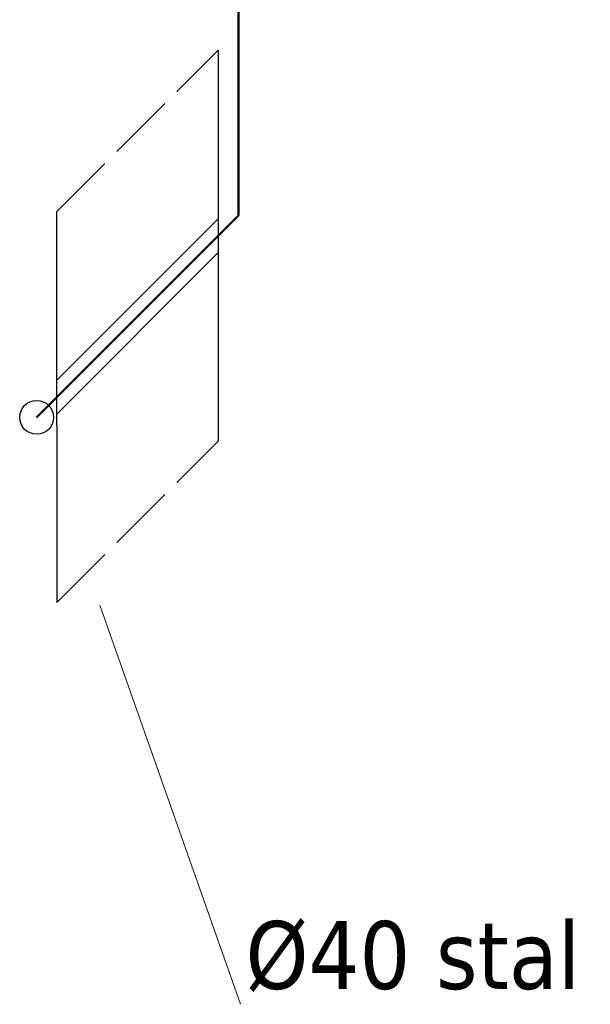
# Model space of a CAD drawing. Extents: x 33706 to 249013, y -74890 to 17912.
# Tile 240 of 256: x 130485 to 130586, y -22457 to -22282. Entities that reach past the tile are written whole.
import ezdxf

# ---------------------------------------------------------------- set-up
doc = ezdxf.new("R2010")
doc.units = 0
doc.header["$MEASUREMENT"] = 0
doc.linetypes.add('ACAD_ISO02W100', pattern=[15, 12, -3])
for name, color, linetype, lineweight in [('inst-gaz-rury', 50, 'Continuous', 50), ('urzadzenia', 6, 'Continuous', 15), ('WYMIARKI', 250, 'Continuous', 13)]:
    doc.layers.add(name, color=color, linetype=linetype, lineweight=lineweight)
doc.layers.add('wymiary', color=2, linetype='Continuous')
doc.styles.get("Standard").update_dxf_attribs({"font": 'ARIALN.TTF'})

msp = doc.modelspace()

# ---------------------------------------------------------------- linework, layer by layer
at = {"linetype": 'ACAD_ISO02W100'}
for p, q in [((130491.92, -22316.38), (130520.45, -22287.84)), ((130491.92, -22385.5), (130520.45, -22356.96))]:
    msp.add_line(p, q, dxfattribs=at)
at = {"linetype": 'Continuous'}
for p, q in [((130520.45, -22287.84), (130520.45, -22356.96)), ((130491.92, -22354.18), (130491.92, -22316.38)), ((130491.92, -22354.18), (130491.92, -22385.5))]:
    msp.add_line(p, q, dxfattribs=at)
at = {"layer": 'inst-gaz-rury', "ltscale": 50}
msp.add_line((130524.04, -22317.06), (130524.04, -22277.06), dxfattribs=at)
at = {"layer": 'inst-gaz-rury', "ltscale": 0.2}
msp.add_line((130488.33, -22352.76), (130524.04, -22317.06), dxfattribs=at)
at = {"layer": 'urzadzenia', "linetype": 'Continuous'}
for p, q in [((130491.92, -22346.18), (130520.45, -22317.64)), ((130520.45, -22323.64), (130491.92, -22352.18))]:
    msp.add_line(p, q, dxfattribs=at)
at = {"layer": 'WYMIARKI', "linetype": 'Continuous'}
msp.add_line((130524.42, -22456.54), (130499.51, -22385.98), dxfattribs=at)
at = {"layer": 'wymiary', "linetype": 'Continuous'}
msp.add_circle((130488.33, -22352.76), 3, dxfattribs=at)
msp.add_circle((130488.33, -22352.76), 3, dxfattribs=at)

# ---------------------------------------------------------------- texts
at = {"layer": 'WYMIARKI', "insert": (130525.29, -22441.82), "char_height": 12, "width": 203, "attachment_point": 1}
msp.add_mtext('{\\fTahoma|b0|i0|c238|p8;%%c40 stal', dxfattribs=at)

doc.saveas('drawing.dxf')
